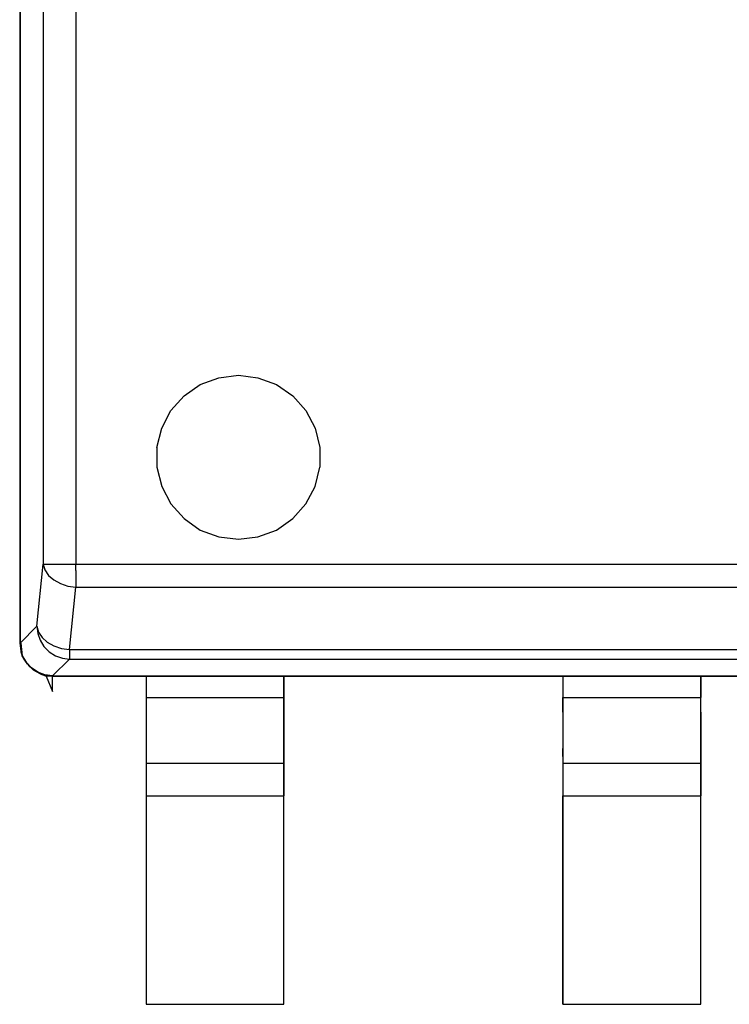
# Model space of a CAD drawing. Header units: inches. Extents: x 0 to 474, y -297 to 0.
# Tile 82 of 256: x 182.43 to 184.59, y -149.93 to -146.93. Entities that reach past the tile are written whole.
import ezdxf

# ---------------------------------------------------------------- set-up
doc = ezdxf.new("R2010")
doc.units = ezdxf.units.IN
doc.header["$MEASUREMENT"] = 0

msp = doc.modelspace()

# ---------------------------------------------------------------- linework, layer by layer
at = {"color": 7, "true_color": 0xffffff}
for p, q in [((182.4298, -145.0298), (182.4298, -148.8298)), ((182.4308, -145.0298), (182.4308, -148.8298)), ((182.4308, -145.0298), (182.4308, -148.8298)), ((182.5018, -145.1008), (182.5018, -148.5888)), ((182.6008, -145.1008), (182.6008, -148.5888)), ((183.0368, -148.0208), (183.0968, -148.0128)), ((183.0968, -148.0128), (183.1558, -148.0208)), ((182.9308, -148.0758), (182.9798, -148.0418)), ((182.9798, -148.0418), (183.0368, -148.0208)), ((183.1558, -148.0208), (183.2128, -148.0418)), ((183.2128, -148.0418), (183.2618, -148.0758)), ((182.8908, -148.1208), (182.9308, -148.0758)), ((183.2618, -148.0758), (183.3018, -148.1208)), ((182.8628, -148.1748), (182.8908, -148.1208)), ((183.3018, -148.1208), (183.3298, -148.1748)), ((182.8478, -148.2328), (182.8628, -148.1748)), ((183.3298, -148.1748), (183.3448, -148.2328)), ((182.8478, -148.2328), (182.8478, -148.2928)), ((183.3448, -148.2328), (183.3448, -148.2928)), ((182.8478, -148.2928), (182.8628, -148.3518)), ((183.3298, -148.3518), (183.3448, -148.2928)), ((182.8628, -148.3518), (182.8908, -148.4048)), ((183.3018, -148.4048), (183.3298, -148.3518)), ((182.8908, -148.4048), (182.9308, -148.4498)), ((183.2618, -148.4498), (183.3018, -148.4048)), ((182.9308, -148.4498), (182.9798, -148.4848)), ((183.2128, -148.4848), (183.2618, -148.4498)), ((182.9798, -148.4848), (183.0368, -148.5058)), ((183.1558, -148.5058), (183.2128, -148.4848)), ((183.0368, -148.5058), (183.0968, -148.5128)), ((183.0968, -148.5128), (183.1558, -148.5058)), ((182.4818, -148.7778), (182.5018, -148.5888)), ((182.5018, -148.5888), (182.5078, -148.5888)), ((182.5018, -148.5888), (182.5068, -148.6058)), ((182.5078, -148.5888), (182.5188, -148.5888)), ((182.5188, -148.5888), (182.5348, -148.5888)), ((182.5348, -148.5888), (182.5548, -148.5888)), ((182.5548, -148.5888), (182.5768, -148.5888)), ((182.5768, -148.5888), (182.6008, -148.5888)), ((182.6008, -148.6078), (182.6008, -148.5888)), ((182.6008, -148.5888), (187.2588, -148.5888)), ((182.5068, -148.6058), (182.5178, -148.6228)), ((182.6008, -148.6078), (182.6008, -148.6268)), ((182.5178, -148.6228), (182.5338, -148.6368)), ((182.5338, -148.6368), (182.5538, -148.6478)), ((182.5538, -148.6478), (182.5768, -148.6558)), ((182.6008, -148.6268), (182.6008, -148.6438)), ((182.6008, -148.6438), (182.6008, -148.6588)), ((182.5768, -148.6558), (182.6008, -148.6588)), ((182.5818, -148.8488), (182.6008, -148.6588)), ((182.6008, -148.6588), (187.2588, -148.6588)), ((182.4308, -148.8298), (182.4818, -148.7778)), ((182.4308, -148.8298), (182.4818, -148.7778)), ((182.4818, -148.7778), (182.4848, -148.7998)), ((182.4818, -148.7778), (182.4848, -148.7998)), ((182.4818, -148.7778), (182.4868, -148.7958)), ((182.4848, -148.7998), (182.4918, -148.8208)), ((182.4848, -148.7998), (182.4918, -148.8208)), ((182.4868, -148.7958), (182.4978, -148.8118)), ((182.4298, -148.8298), (182.4298, -148.8298)), ((182.4298, -148.8298), (182.4328, -148.8528)), ((182.4298, -148.8298), (182.4298, -148.8298)), ((182.4298, -148.8298), (182.4308, -148.8298)), ((182.4298, -148.8298), (182.4328, -148.8528)), ((182.4308, -148.8298), (182.4328, -148.8528)), ((182.4328, -148.8298), (182.4308, -148.8298)), ((182.4308, -148.8298), (182.4328, -148.8298)), ((182.4378, -148.8678), (182.4328, -148.8298)), ((182.4328, -148.8298), (182.4378, -148.8678)), ((182.4918, -148.8208), (182.5038, -148.8398)), ((182.4918, -148.8208), (182.5038, -148.8398)), ((182.4978, -148.8118), (182.5138, -148.8268)), ((182.5138, -148.8268), (182.5338, -148.8378)), ((182.4328, -148.8528), (182.4328, -148.8558)), ((182.4328, -148.8528), (182.4328, -148.8558)), ((182.4328, -148.8558), (182.4378, -148.8678)), ((182.4328, -148.8558), (182.4408, -148.8748)), ((182.5038, -148.8398), (182.5198, -148.8558)), ((182.5038, -148.8398), (182.5198, -148.8558)), ((182.5198, -148.8558), (182.5388, -148.8678)), ((182.5198, -148.8558), (182.5388, -148.8678)), ((182.5338, -148.8378), (182.5568, -148.8458)), ((182.5568, -148.8458), (182.5818, -148.8488)), ((182.5818, -148.8488), (182.5818, -148.8628)), ((182.5818, -148.8488), (187.2778, -148.8488)), ((182.4498, -148.8878), (182.4378, -148.8678)), ((182.4378, -148.8678), (182.4408, -148.8748)), ((182.4378, -148.8678), (182.4498, -148.8878)), ((182.4408, -148.8748), (182.4498, -148.8878)), ((182.4408, -148.8748), (182.4538, -148.8948)), ((182.4408, -148.8748), (182.4538, -148.8948)), ((182.4408, -148.8748), (182.4538, -148.8948)), ((182.4498, -148.8878), (182.4658, -148.9048)), ((182.5818, -148.8778), (182.5298, -148.9288)), ((182.5298, -148.9288), (182.5818, -148.8778)), ((182.5388, -148.8678), (182.5598, -148.8748)), ((182.5388, -148.8678), (182.5598, -148.8748)), ((182.5598, -148.8748), (182.5818, -148.8778)), ((182.5598, -148.8748), (182.5818, -148.8778)), ((182.5818, -148.8628), (182.5818, -148.8728)), ((182.5818, -148.8728), (182.5818, -148.8778)), ((182.5818, -148.8778), (187.2778, -148.8778)), ((182.4538, -148.8948), (182.4538, -148.8948)), ((182.4538, -148.8948), (182.4538, -148.8948)), ((182.4538, -148.8948), (182.4538, -148.8948)), ((182.4558, -148.8968), (182.4708, -148.9108)), ((182.4848, -148.9178), (182.4658, -148.9048)), ((182.4658, -148.9048), (182.4708, -148.9108)), ((182.4658, -148.9048), (182.4848, -148.9178)), ((182.4708, -148.9108), (182.4848, -148.9178)), ((182.4708, -148.9108), (182.4918, -148.9218)), ((182.4708, -148.9108), (182.4918, -148.9218)), ((182.4708, -148.9108), (182.4908, -148.9218)), ((182.5068, -148.9258), (182.4848, -148.9178)), ((182.4848, -148.9178), (182.4918, -148.9218)), ((182.4848, -148.9178), (182.5068, -148.9258)), ((182.4908, -148.9218), (182.4918, -148.9228)), ((182.4918, -148.9218), (182.4918, -148.9228)), ((182.4918, -148.9218), (182.4918, -148.9218)), ((182.4918, -148.9228), (182.5088, -148.9288)), ((182.4918, -148.9228), (182.5088, -148.9288)), ((182.4918, -148.9228), (182.5098, -148.9278)), ((182.5298, -148.9288), (182.5068, -148.9258)), ((182.5068, -148.9258), (182.5298, -148.9288)), ((182.5088, -148.9288), (182.5108, -148.9298)), ((182.5088, -148.9288), (182.5108, -148.9298)), ((182.5098, -148.9278), (182.5138, -148.9288)), ((182.5108, -148.9298), (182.5298, -148.9768)), ((182.5108, -148.9298), (182.5298, -148.9768)), ((182.5138, -148.9288), (182.5298, -148.9298)), ((182.5298, -148.9768), (182.5298, -148.9288)), ((182.5298, -148.9288), (182.8148, -148.9298)), ((182.5298, -148.9288), (182.5298, -148.9298)), ((182.5298, -148.9288), (187.3298, -148.9288)), ((182.5298, -148.9298), (182.5298, -148.9298)), ((182.5298, -148.9768), (182.5298, -148.9298)), ((182.5298, -148.9298), (187.3298, -148.9298)), ((182.8148, -148.9298), (182.8148, -149.9298)), ((182.8148, -148.9298), (182.8148, -148.9948)), ((182.8148, -148.9298), (183.2348, -148.9298)), ((183.2348, -149.9298), (183.2348, -148.9298)), ((183.2348, -148.9298), (184.0848, -148.9298)), ((183.2348, -148.9298), (183.2348, -148.9948)), ((184.0848, -148.9298), (184.0848, -149.9298)), ((184.0848, -148.9298), (184.0848, -148.9948)), ((184.0848, -148.9298), (184.5048, -148.9298)), ((184.5048, -149.9298), (184.5048, -148.9298)), ((184.5048, -148.9298), (185.3548, -148.9298)), ((184.5048, -148.9298), (184.5048, -148.9948)), ((182.8148, -148.9948), (182.8148, -149.0398)), ((182.8148, -148.9948), (183.2348, -148.9948)), ((183.2348, -148.9948), (183.2348, -149.0398)), ((184.0848, -149.0398), (184.0848, -148.9948)), ((184.0848, -148.9948), (184.5048, -148.9948)), ((184.5048, -149.0398), (184.5048, -148.9948)), ((182.8148, -149.0398), (182.8148, -149.0818)), ((183.2348, -149.0398), (183.2348, -149.0818)), ((184.0848, -149.0398), (184.0848, -149.0818)), ((184.5048, -149.0398), (184.5048, -149.0818)), ((182.8148, -149.0818), (182.8148, -149.1198)), ((183.2348, -149.0818), (183.2348, -149.1198)), ((184.0848, -149.0818), (184.0848, -149.1198)), ((184.5048, -149.0818), (184.5048, -149.1198)), ((182.8148, -149.1198), (182.8148, -149.1508)), ((183.2348, -149.1198), (183.2348, -149.1508)), ((184.0848, -149.1198), (184.0848, -149.1508)), ((184.5048, -149.1198), (184.5048, -149.1508)), ((182.8148, -149.1508), (182.8148, -149.1748)), ((183.2348, -149.1508), (183.2348, -149.1748)), ((184.0848, -149.1748), (184.0848, -149.1508)), ((184.5048, -149.1508), (184.5048, -149.1748)), ((182.8148, -149.1748), (182.8148, -149.1898)), ((182.8148, -149.1898), (182.8148, -149.1948)), ((183.2348, -149.1748), (183.2348, -149.1898)), ((183.2348, -149.1898), (183.2348, -149.1948)), ((184.0848, -149.1748), (184.0848, -149.1898)), ((184.0848, -149.1898), (184.0848, -149.1948)), ((184.5048, -149.1748), (184.5048, -149.1898)), ((184.5048, -149.1898), (184.5048, -149.1948)), ((182.8148, -149.1948), (183.2348, -149.1948)), ((182.8148, -149.1948), (182.8148, -149.1978)), ((182.8148, -149.1978), (182.8148, -149.2048)), ((182.8148, -149.2048), (182.8148, -149.2168)), ((182.8148, -149.2168), (182.8148, -149.2328)), ((183.2348, -149.1948), (183.2348, -149.1978)), ((183.2348, -149.1978), (183.2348, -149.2048)), ((183.2348, -149.2048), (183.2348, -149.2168)), ((183.2348, -149.2168), (183.2348, -149.2328)), ((184.0848, -149.1948), (184.5048, -149.1948)), ((184.0848, -149.1948), (184.0848, -149.1978)), ((184.0848, -149.1978), (184.0848, -149.2048)), ((184.0848, -149.2048), (184.0848, -149.2168)), ((184.0848, -149.2168), (184.0848, -149.2328)), ((184.5048, -149.1948), (184.5048, -149.1978)), ((184.5048, -149.1978), (184.5048, -149.2048)), ((184.5048, -149.2048), (184.5048, -149.2168)), ((184.5048, -149.2168), (184.5048, -149.2328)), ((182.8148, -149.2328), (182.8148, -149.2518)), ((183.2348, -149.2328), (183.2348, -149.2518)), ((184.0848, -149.2328), (184.0848, -149.2518)), ((184.5048, -149.2328), (184.5048, -149.2518)), ((182.8148, -149.2518), (182.8148, -149.2728)), ((182.8148, -149.2728), (182.8148, -149.2948)), ((183.2348, -149.2518), (183.2348, -149.2728)), ((183.2348, -149.2728), (183.2348, -149.2948)), ((184.0848, -149.2518), (184.0848, -149.2728)), ((184.0848, -149.2728), (184.0848, -149.2948)), ((184.5048, -149.2518), (184.5048, -149.2728)), ((184.5048, -149.2728), (184.5048, -149.2948)), ((182.8148, -149.2948), (182.8148, -149.9298)), ((182.8148, -149.2948), (183.2348, -149.2948)), ((183.2348, -149.9298), (183.2348, -149.2948)), ((184.0848, -149.9298), (184.0848, -149.2948)), ((184.0848, -149.2948), (184.5048, -149.2948)), ((184.5048, -149.9298), (184.5048, -149.2948)), ((182.8148, -149.9298), (183.2348, -149.9298)), ((182.8148, -149.9298), (183.2348, -149.9298)), ((184.0848, -149.9298), (184.5048, -149.9298)), ((184.0848, -149.9298), (184.5048, -149.9298))]:
    msp.add_line(p, q, dxfattribs=at)
at = {"color": 18, "true_color": 0x000000}
for p, q in [((182.4298, -145.0298), (182.4298, -148.8298)), ((182.4308, -145.0298), (182.4308, -148.8298)), ((182.4308, -145.0298), (182.4308, -148.8298)), ((182.5018, -145.1008), (182.5018, -148.5888)), ((182.6008, -145.1008), (182.6008, -148.5888)), ((183.0368, -148.0208), (183.0968, -148.0128)), ((183.0968, -148.0128), (183.1558, -148.0208)), ((182.9308, -148.0758), (182.9798, -148.0418)), ((182.9798, -148.0418), (183.0368, -148.0208)), ((183.1558, -148.0208), (183.2128, -148.0418)), ((183.2128, -148.0418), (183.2618, -148.0758)), ((182.8908, -148.1208), (182.9308, -148.0758)), ((183.2618, -148.0758), (183.3018, -148.1208)), ((182.8628, -148.1748), (182.8908, -148.1208)), ((183.3018, -148.1208), (183.3298, -148.1748)), ((182.8478, -148.2328), (182.8628, -148.1748)), ((183.3298, -148.1748), (183.3448, -148.2328)), ((182.8478, -148.2328), (182.8478, -148.2928)), ((183.3448, -148.2328), (183.3448, -148.2928)), ((182.8478, -148.2928), (182.8628, -148.3518)), ((183.3298, -148.3518), (183.3448, -148.2928)), ((182.8628, -148.3518), (182.8908, -148.4048)), ((183.3018, -148.4048), (183.3298, -148.3518)), ((182.8908, -148.4048), (182.9308, -148.4498)), ((183.2618, -148.4498), (183.3018, -148.4048)), ((182.9308, -148.4498), (182.9798, -148.4848)), ((183.2128, -148.4848), (183.2618, -148.4498)), ((182.9798, -148.4848), (183.0368, -148.5058)), ((183.1558, -148.5058), (183.2128, -148.4848)), ((183.0368, -148.5058), (183.0968, -148.5128)), ((183.0968, -148.5128), (183.1558, -148.5058)), ((182.4818, -148.7778), (182.5018, -148.5888)), ((182.5018, -148.5888), (182.5078, -148.5888)), ((182.5018, -148.5888), (182.5068, -148.6058)), ((182.5078, -148.5888), (182.5188, -148.5888)), ((182.5188, -148.5888), (182.5348, -148.5888)), ((182.5348, -148.5888), (182.5548, -148.5888)), ((182.5548, -148.5888), (182.5768, -148.5888)), ((182.5768, -148.5888), (182.6008, -148.5888)), ((182.6008, -148.6078), (182.6008, -148.5888)), ((182.6008, -148.5888), (187.2588, -148.5888)), ((182.5068, -148.6058), (182.5178, -148.6228)), ((182.6008, -148.6078), (182.6008, -148.6268)), ((182.5178, -148.6228), (182.5338, -148.6368)), ((182.5338, -148.6368), (182.5538, -148.6478)), ((182.5538, -148.6478), (182.5768, -148.6558)), ((182.6008, -148.6268), (182.6008, -148.6438)), ((182.6008, -148.6438), (182.6008, -148.6588)), ((182.5768, -148.6558), (182.6008, -148.6588)), ((182.5818, -148.8488), (182.6008, -148.6588)), ((182.6008, -148.6588), (187.2588, -148.6588)), ((182.4308, -148.8298), (182.4818, -148.7778)), ((182.4308, -148.8298), (182.4818, -148.7778)), ((182.4818, -148.7778), (182.4848, -148.7998)), ((182.4818, -148.7778), (182.4848, -148.7998)), ((182.4818, -148.7778), (182.4868, -148.7958)), ((182.4848, -148.7998), (182.4918, -148.8208)), ((182.4848, -148.7998), (182.4918, -148.8208)), ((182.4868, -148.7958), (182.4978, -148.8118)), ((182.4298, -148.8298), (182.4298, -148.8298)), ((182.4298, -148.8298), (182.4328, -148.8528)), ((182.4298, -148.8298), (182.4298, -148.8298)), ((182.4298, -148.8298), (182.4308, -148.8298)), ((182.4298, -148.8298), (182.4328, -148.8528)), ((182.4308, -148.8298), (182.4328, -148.8528)), ((182.4328, -148.8298), (182.4308, -148.8298)), ((182.4308, -148.8298), (182.4328, -148.8298)), ((182.4378, -148.8678), (182.4328, -148.8298)), ((182.4328, -148.8298), (182.4378, -148.8678)), ((182.4918, -148.8208), (182.5038, -148.8398)), ((182.4918, -148.8208), (182.5038, -148.8398)), ((182.4978, -148.8118), (182.5138, -148.8268)), ((182.5138, -148.8268), (182.5338, -148.8378)), ((182.4328, -148.8528), (182.4328, -148.8558)), ((182.4328, -148.8528), (182.4328, -148.8558)), ((182.4328, -148.8558), (182.4378, -148.8678)), ((182.4328, -148.8558), (182.4408, -148.8748)), ((182.5038, -148.8398), (182.5198, -148.8558)), ((182.5038, -148.8398), (182.5198, -148.8558)), ((182.5198, -148.8558), (182.5388, -148.8678)), ((182.5198, -148.8558), (182.5388, -148.8678)), ((182.5338, -148.8378), (182.5568, -148.8458)), ((182.5568, -148.8458), (182.5818, -148.8488)), ((182.5818, -148.8488), (182.5818, -148.8628)), ((182.5818, -148.8488), (187.2778, -148.8488)), ((182.4498, -148.8878), (182.4378, -148.8678)), ((182.4378, -148.8678), (182.4408, -148.8748)), ((182.4378, -148.8678), (182.4498, -148.8878)), ((182.4408, -148.8748), (182.4498, -148.8878)), ((182.4408, -148.8748), (182.4538, -148.8948)), ((182.4408, -148.8748), (182.4538, -148.8948)), ((182.4408, -148.8748), (182.4538, -148.8948)), ((182.4498, -148.8878), (182.4658, -148.9048)), ((182.5818, -148.8778), (182.5298, -148.9288)), ((182.5298, -148.9288), (182.5818, -148.8778)), ((182.5388, -148.8678), (182.5598, -148.8748)), ((182.5388, -148.8678), (182.5598, -148.8748)), ((182.5598, -148.8748), (182.5818, -148.8778)), ((182.5598, -148.8748), (182.5818, -148.8778)), ((182.5818, -148.8628), (182.5818, -148.8728)), ((182.5818, -148.8728), (182.5818, -148.8778)), ((182.5818, -148.8778), (187.2778, -148.8778)), ((182.4538, -148.8948), (182.4538, -148.8948)), ((182.4538, -148.8948), (182.4538, -148.8948)), ((182.4538, -148.8948), (182.4538, -148.8948)), ((182.4558, -148.8968), (182.4708, -148.9108)), ((182.4848, -148.9178), (182.4658, -148.9048)), ((182.4658, -148.9048), (182.4708, -148.9108)), ((182.4658, -148.9048), (182.4848, -148.9178)), ((182.4708, -148.9108), (182.4848, -148.9178)), ((182.4708, -148.9108), (182.4918, -148.9218)), ((182.4708, -148.9108), (182.4918, -148.9218)), ((182.4708, -148.9108), (182.4908, -148.9218)), ((182.5068, -148.9258), (182.4848, -148.9178)), ((182.4848, -148.9178), (182.4918, -148.9218)), ((182.4848, -148.9178), (182.5068, -148.9258)), ((182.4908, -148.9218), (182.4918, -148.9228)), ((182.4918, -148.9218), (182.4918, -148.9228)), ((182.4918, -148.9218), (182.4918, -148.9218)), ((182.4918, -148.9228), (182.5088, -148.9288)), ((182.4918, -148.9228), (182.5088, -148.9288)), ((182.4918, -148.9228), (182.5098, -148.9278)), ((182.5298, -148.9288), (182.5068, -148.9258)), ((182.5068, -148.9258), (182.5298, -148.9288)), ((182.5088, -148.9288), (182.5108, -148.9298)), ((182.5088, -148.9288), (182.5108, -148.9298)), ((182.5098, -148.9278), (182.5138, -148.9288)), ((182.5108, -148.9298), (182.5298, -148.9768)), ((182.5108, -148.9298), (182.5298, -148.9768)), ((182.5138, -148.9288), (182.5298, -148.9298)), ((182.5298, -148.9768), (182.5298, -148.9288)), ((182.5298, -148.9288), (182.8148, -148.9298)), ((182.5298, -148.9288), (182.5298, -148.9298)), ((182.5298, -148.9288), (187.3298, -148.9288)), ((182.5298, -148.9298), (182.5298, -148.9298)), ((182.5298, -148.9768), (182.5298, -148.9298)), ((182.5298, -148.9298), (187.3298, -148.9298)), ((182.8148, -148.9298), (182.8148, -149.9298)), ((182.8148, -148.9298), (182.8148, -148.9948)), ((182.8148, -148.9298), (183.2348, -148.9298)), ((183.2348, -149.9298), (183.2348, -148.9298)), ((183.2348, -148.9298), (184.0848, -148.9298)), ((183.2348, -148.9298), (183.2348, -148.9948)), ((184.0848, -148.9298), (184.0848, -149.9298)), ((184.0848, -148.9298), (184.0848, -148.9948)), ((184.0848, -148.9298), (184.5048, -148.9298)), ((184.5048, -149.9298), (184.5048, -148.9298)), ((184.5048, -148.9298), (185.3548, -148.9298)), ((184.5048, -148.9298), (184.5048, -148.9948)), ((182.8148, -148.9948), (182.8148, -149.0398)), ((182.8148, -148.9948), (183.2348, -148.9948)), ((183.2348, -148.9948), (183.2348, -149.0398)), ((184.0848, -149.0398), (184.0848, -148.9948)), ((184.0848, -148.9948), (184.5048, -148.9948)), ((184.5048, -149.0398), (184.5048, -148.9948)), ((182.8148, -149.0398), (182.8148, -149.0818)), ((183.2348, -149.0398), (183.2348, -149.0818)), ((184.0848, -149.0398), (184.0848, -149.0818)), ((184.5048, -149.0398), (184.5048, -149.0818)), ((182.8148, -149.0818), (182.8148, -149.1198)), ((183.2348, -149.0818), (183.2348, -149.1198)), ((184.0848, -149.0818), (184.0848, -149.1198)), ((184.5048, -149.0818), (184.5048, -149.1198)), ((182.8148, -149.1198), (182.8148, -149.1508)), ((183.2348, -149.1198), (183.2348, -149.1508)), ((184.0848, -149.1198), (184.0848, -149.1508)), ((184.5048, -149.1198), (184.5048, -149.1508)), ((182.8148, -149.1508), (182.8148, -149.1748)), ((183.2348, -149.1508), (183.2348, -149.1748)), ((184.0848, -149.1748), (184.0848, -149.1508)), ((184.5048, -149.1508), (184.5048, -149.1748)), ((182.8148, -149.1748), (182.8148, -149.1898)), ((182.8148, -149.1898), (182.8148, -149.1948)), ((183.2348, -149.1748), (183.2348, -149.1898)), ((183.2348, -149.1898), (183.2348, -149.1948)), ((184.0848, -149.1748), (184.0848, -149.1898)), ((184.0848, -149.1898), (184.0848, -149.1948)), ((184.5048, -149.1748), (184.5048, -149.1898)), ((184.5048, -149.1898), (184.5048, -149.1948)), ((182.8148, -149.1948), (183.2348, -149.1948)), ((182.8148, -149.1948), (182.8148, -149.1978)), ((182.8148, -149.1978), (182.8148, -149.2048)), ((182.8148, -149.2048), (182.8148, -149.2168)), ((182.8148, -149.2168), (182.8148, -149.2328)), ((183.2348, -149.1948), (183.2348, -149.1978)), ((183.2348, -149.1978), (183.2348, -149.2048)), ((183.2348, -149.2048), (183.2348, -149.2168)), ((183.2348, -149.2168), (183.2348, -149.2328)), ((184.0848, -149.1948), (184.5048, -149.1948)), ((184.0848, -149.1948), (184.0848, -149.1978)), ((184.0848, -149.1978), (184.0848, -149.2048)), ((184.0848, -149.2048), (184.0848, -149.2168)), ((184.0848, -149.2168), (184.0848, -149.2328)), ((184.5048, -149.1948), (184.5048, -149.1978)), ((184.5048, -149.1978), (184.5048, -149.2048)), ((184.5048, -149.2048), (184.5048, -149.2168)), ((184.5048, -149.2168), (184.5048, -149.2328)), ((182.8148, -149.2328), (182.8148, -149.2518)), ((183.2348, -149.2328), (183.2348, -149.2518)), ((184.0848, -149.2328), (184.0848, -149.2518)), ((184.5048, -149.2328), (184.5048, -149.2518)), ((182.8148, -149.2518), (182.8148, -149.2728)), ((182.8148, -149.2728), (182.8148, -149.2948)), ((183.2348, -149.2518), (183.2348, -149.2728)), ((183.2348, -149.2728), (183.2348, -149.2948)), ((184.0848, -149.2518), (184.0848, -149.2728)), ((184.0848, -149.2728), (184.0848, -149.2948)), ((184.5048, -149.2518), (184.5048, -149.2728)), ((184.5048, -149.2728), (184.5048, -149.2948)), ((182.8148, -149.2948), (182.8148, -149.9298)), ((182.8148, -149.2948), (183.2348, -149.2948)), ((183.2348, -149.9298), (183.2348, -149.2948)), ((184.0848, -149.9298), (184.0848, -149.2948)), ((184.0848, -149.2948), (184.5048, -149.2948)), ((184.5048, -149.9298), (184.5048, -149.2948)), ((182.8148, -149.9298), (183.2348, -149.9298)), ((182.8148, -149.9298), (183.2348, -149.9298)), ((184.0848, -149.9298), (184.5048, -149.9298)), ((184.0848, -149.9298), (184.5048, -149.9298))]:
    msp.add_line(p, q, dxfattribs=at)

doc.saveas('drawing.dxf')
